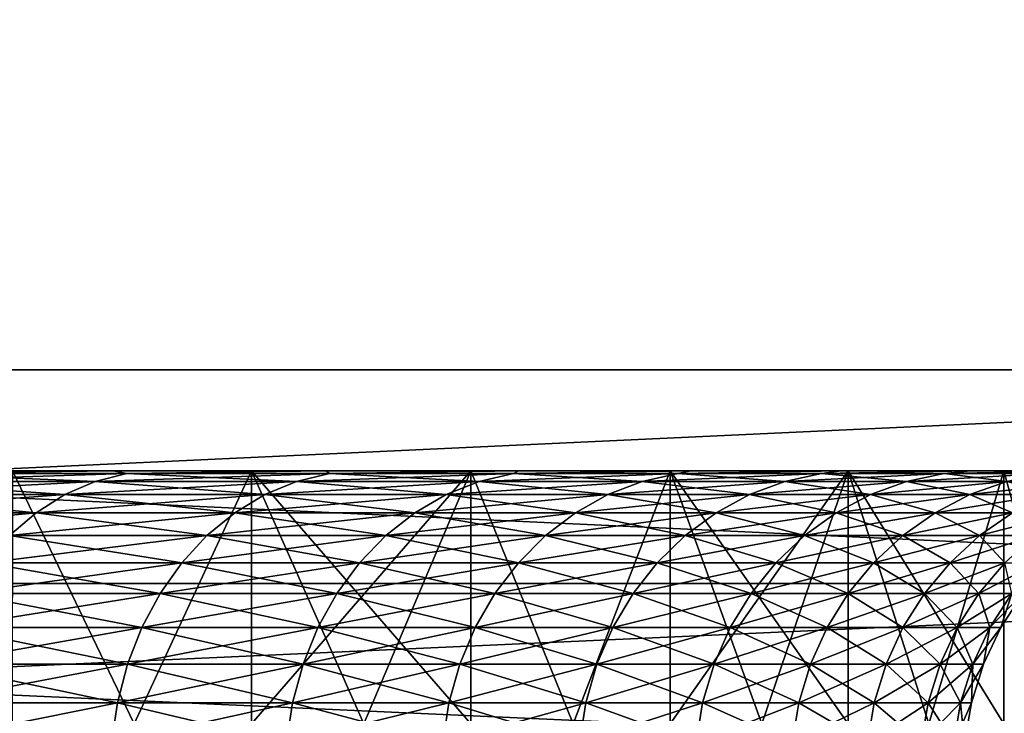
# Model space of a CAD drawing. Header units: metres. Extents: x -105 to 105, y -72 to 59.
# Tile 60 of 256: x -66.86 to -64.92, y 24.77 to 26.14. Entities that reach past the tile are written whole.
import ezdxf

# ---------------------------------------------------------------- set-up
doc = ezdxf.new("R2010")
doc.units = ezdxf.units.M
doc.layers.add('solid_509431_AD150_SW0001', color=7, linetype='CONTINUOUS')

msp = doc.modelspace()

# ---------------------------------------------------------------- linework, layer by layer
at = {"layer": 'solid_509431_AD150_SW0001'}
for points in [[(-62.678173, 34.450001, 10.206499), (-72.321823, 25.450001, 15.774263), (-62.678173, 25.450001, 10.206499)], [(-72.321823, 34.450001, 15.774263), (-72.321823, 25.450001, 15.774263), (-62.678173, 34.450001, 10.206499)], [(-72.321823, 34.450001, -15.774263), (-62.678173, 25.450001, -10.206499), (-72.321823, 25.450001, -15.774263)], [(-62.678173, 34.450001, -10.206499), (-62.678173, 25.450001, -10.206499), (-72.321823, 34.450001, -15.774263)], [(-62.678173, 25.450001, 10.206499), (-72.321823, 25.450001, 15.774263), (-71.767136, 25.027077, 15.454015)], [(-72.321823, 25.450001, -15.774263), (-62.678173, 25.450001, -10.206499), (-63.232861, 25.027077, -10.526748)], [(-72.321823, 25.450001, -15.774263), (-63.232861, 25.027077, -10.526748), (-71.767143, 25.027081, -15.454018)], [(-62.678173, 25.450001, 10.206499), (-71.767136, 25.027077, 15.454015), (-63.232857, 25.027081, 10.526745)], [(-67.089638, 25.244822, 6.937199), (-67.148636, 25.229061, 6.885464), (-66.715111, 25.229061, 6.357218)], [(-66.652863, 25.244822, -6.404984), (-66.715111, 25.229061, -6.357218), (-67.148636, 25.229061, -6.885464)], [(-67.089638, 25.244822, -6.937199), (-66.652863, 25.244822, -6.404984), (-67.148636, 25.229061, -6.885464)], [(-66.679489, 25.25, 6.567277), (-67.136833, 25.25, 7.108485), (-67.089638, 25.244822, 6.937199)], [(-66.406456, 25.25, 6.786272), (-67.136833, 25.25, 7.108485), (-66.679489, 25.25, 6.567277)], [(-66.406456, 25.25, 6.786272), (-66.878899, 25.25, 7.345081), (-67.136833, 25.25, 7.108485)], [(-67.136833, 25.25, -7.108485), (-66.878899, 25.25, -7.345081), (-66.406456, 25.25, -6.786272)], [(-66.679489, 25.25, -6.567277), (-67.136833, 25.25, -7.108485), (-66.406456, 25.25, -6.786272)], [(-67.089638, 25.244822, -6.937199), (-67.136833, 25.25, -7.108485), (-66.679489, 25.25, -6.567277)], [(-66.679489, 25.25, 6.567277), (-67.089638, 25.244822, 6.937199), (-66.652863, 25.244822, 6.404984)], [(-67.089638, 25.244822, -6.937199), (-66.679489, 25.25, -6.567277), (-66.652863, 25.244822, -6.404984)], [(-66.652863, 25.244822, 6.404984), (-67.089638, 25.244822, 6.937199), (-66.715111, 25.229061, 6.357218)], [(-66.637985, 24.75, -7.069601), (-66.878899, 25.25, -7.345081), (-66.878998, 24.75, -7.345187)], [(-66.878998, 24.75, 7.345187), (-66.878899, 25.25, 7.345081), (-66.637985, 24.75, 7.069601)], [(-66.637985, 24.75, -7.069601), (-66.406456, 25.25, -6.786272), (-66.878899, 25.25, -7.345081)], [(-66.637985, 24.75, 7.069601), (-66.878899, 25.25, 7.345081), (-66.406456, 25.25, 6.786272)], [(-66.652863, 25.244822, 6.404984), (-66.715111, 25.229061, 6.357218), (-66.31707, 25.229061, 5.801749)], [(-66.251831, 25.244822, -5.845341), (-66.31707, 25.229061, -5.801749), (-66.715111, 25.229061, -6.357218)], [(-66.652863, 25.244822, -6.404984), (-66.251831, 25.244822, -5.845341), (-66.715111, 25.229061, -6.357218)], [(-66.259315, 25.25, 5.996702), (-66.679489, 25.25, 6.567277), (-66.652863, 25.244822, 6.404984)], [(-65.972359, 25.25, 6.197107), (-66.679489, 25.25, 6.567277), (-66.259315, 25.25, 5.996702)], [(-65.972359, 25.25, 6.197107), (-66.406456, 25.25, 6.786272), (-66.679489, 25.25, 6.567277)], [(-66.679489, 25.25, -6.567277), (-66.406456, 25.25, -6.786272), (-65.972359, 25.25, -6.197107)], [(-66.259315, 25.25, -5.996702), (-66.679489, 25.25, -6.567277), (-65.972359, 25.25, -6.197107)], [(-66.652863, 25.244822, -6.404984), (-66.679489, 25.25, -6.567277), (-66.259315, 25.25, -5.996702)], [(-66.259315, 25.25, 5.996702), (-66.652863, 25.244822, 6.404984), (-66.251831, 25.244822, 5.845341)], [(-66.652863, 25.244822, -6.404984), (-66.259315, 25.25, -5.996702), (-66.251831, 25.244822, -5.845341)], [(-66.251831, 25.244822, 5.845341), (-66.652863, 25.244822, 6.404984), (-66.31707, 25.229061, 5.801749)], [(-66.406364, 24.75, -6.786153), (-66.406456, 25.25, -6.786272), (-66.637985, 24.75, -7.069601)], [(-66.637985, 24.75, 7.069601), (-66.406456, 25.25, 6.786272), (-66.406364, 24.75, 6.786153)], [(-65.972443, 24.75, -6.197236), (-65.972359, 25.25, -6.197107), (-66.406456, 25.25, -6.786272)], [(-66.184441, 24.75, -6.495257), (-66.406456, 25.25, -6.786272), (-66.406364, 24.75, -6.786153)], [(-65.972443, 24.75, -6.197236), (-66.406456, 25.25, -6.786272), (-66.184441, 24.75, -6.495257)], [(-66.406364, 24.75, 6.786153), (-66.406456, 25.25, 6.786272), (-65.972359, 25.25, 6.197107)], [(-66.406364, 24.75, 6.786153), (-65.972359, 25.25, 6.197107), (-66.184441, 24.75, 6.495257)], [(-66.251831, 25.244822, 5.845341), (-66.31707, 25.229061, 5.801749), (-65.956207, 25.229061, 5.221436)], [(-65.888252, 25.244822, -5.260668), (-65.956207, 25.229061, -5.221436), (-66.31707, 25.229061, -5.801749)], [(-66.251831, 25.244822, -5.845341), (-65.888252, 25.244822, -5.260668), (-66.31707, 25.229061, -5.801749)], [(-65.87822, 25.25, 5.399356), (-66.259315, 25.25, 5.996702), (-66.251831, 25.244822, 5.845341)], [(-65.578613, 25.25, 5.580316), (-66.259315, 25.25, 5.996702), (-65.87822, 25.25, 5.399356)], [(-65.578613, 25.25, 5.580316), (-65.972359, 25.25, 6.197107), (-66.259315, 25.25, 5.996702)], [(-66.259315, 25.25, -5.996702), (-65.972359, 25.25, -6.197107), (-65.578613, 25.25, -5.580316)], [(-65.87822, 25.25, -5.399356), (-66.259315, 25.25, -5.996702), (-65.578613, 25.25, -5.580316)], [(-66.251831, 25.244822, -5.845341), (-66.259315, 25.25, -5.996702), (-65.87822, 25.25, -5.399356)], [(-65.87822, 25.25, 5.399356), (-66.251831, 25.244822, 5.845341), (-65.888252, 25.244822, 5.260668)], [(-66.251831, 25.244822, -5.845341), (-65.87822, 25.25, -5.399356), (-65.888252, 25.244822, -5.260668)], [(-65.888252, 25.244822, 5.260668), (-66.251831, 25.244822, 5.845341), (-65.956207, 25.229061, 5.221436)], [(-66.184441, 24.75, 6.495257), (-65.972359, 25.25, 6.197107), (-65.972443, 24.75, 6.197236)], [(-65.770378, 24.75, -5.892082), (-65.972359, 25.25, -6.197107), (-65.972443, 24.75, -6.197236)], [(-65.972443, 24.75, 6.197236), (-65.972359, 25.25, 6.197107), (-65.770378, 24.75, 5.892082)], [(-65.770378, 24.75, -5.892082), (-65.578613, 25.25, -5.580316), (-65.972359, 25.25, -6.197107)], [(-65.770378, 24.75, 5.892082), (-65.972359, 25.25, 6.197107), (-65.578613, 25.25, 5.580316)], [(-65.888252, 25.244822, 5.260668), (-65.956207, 25.229061, 5.221436), (-65.634071, 25.229061, 4.618764)], [(-65.563698, 25.244822, -4.653468), (-65.634071, 25.229061, -4.618764), (-65.956207, 25.229061, -5.221436)], [(-65.888252, 25.244822, -5.260668), (-65.563698, 25.244822, -4.653468), (-65.956207, 25.229061, -5.221436)], [(-65.537811, 25.25, 4.777753), (-65.888252, 25.244822, 5.260668), (-65.563698, 25.244822, 4.653468)], [(-65.537811, 25.25, 4.777753), (-65.87822, 25.25, 5.399356), (-65.888252, 25.244822, 5.260668)], [(-65.888252, 25.244822, -5.260668), (-65.87822, 25.25, -5.399356), (-65.537811, 25.25, -4.777753)], [(-65.888252, 25.244822, -5.260668), (-65.537811, 25.25, -4.777753), (-65.563698, 25.244822, -4.653468)], [(-65.563698, 25.244822, 4.653468), (-65.888252, 25.244822, 5.260668), (-65.634071, 25.229061, 4.618764)], [(-65.226913, 25.25, 4.938547), (-65.87822, 25.25, 5.399356), (-65.537811, 25.25, 4.777753)], [(-65.226913, 25.25, 4.938547), (-65.578613, 25.25, 5.580316), (-65.87822, 25.25, 5.399356)], [(-65.87822, 25.25, -5.399356), (-65.578613, 25.25, -5.580316), (-65.226913, 25.25, -4.938547)], [(-65.537811, 25.25, -4.777753), (-65.87822, 25.25, -5.399356), (-65.226913, 25.25, -4.938547)], [(-65.578568, 24.75, -5.580241), (-65.578613, 25.25, -5.580316), (-65.770378, 24.75, -5.892082)], [(-65.770378, 24.75, 5.892082), (-65.578613, 25.25, 5.580316), (-65.578568, 24.75, 5.580241)], [(-65.563698, 25.244822, 4.653468), (-65.634071, 25.229061, 4.618764), (-65.352043, 25.229061, 3.996314)], [(-65.279556, 25.244822, -4.026341), (-65.352043, 25.229061, -3.996314), (-65.634071, 25.229061, -4.618764)], [(-65.563698, 25.244822, -4.653468), (-65.279556, 25.244822, -4.026341), (-65.634071, 25.229061, -4.618764)], [(-65.226944, 24.75, -4.938612), (-65.226913, 25.25, -4.938547), (-65.578613, 25.25, -5.580316)], [(-65.397316, 24.75, -5.262222), (-65.578613, 25.25, -5.580316), (-65.578568, 24.75, -5.580241)], [(-65.226944, 24.75, -4.938612), (-65.578613, 25.25, -5.580316), (-65.397316, 24.75, -5.262222)], [(-65.578568, 24.75, 5.580241), (-65.578613, 25.25, 5.580316), (-65.226913, 25.25, 4.938547)], [(-65.578568, 24.75, 5.580241), (-65.226913, 25.25, 4.938547), (-65.397316, 24.75, 5.262222)], [(-65.239754, 25.25, 4.134916), (-65.563698, 25.244822, 4.653468), (-65.279556, 25.244822, 4.026341)], [(-65.239754, 25.25, 4.134916), (-65.537811, 25.25, 4.777753), (-65.563698, 25.244822, 4.653468)], [(-65.563698, 25.244822, -4.653468), (-65.537811, 25.25, -4.777753), (-65.239754, 25.25, -4.134916)], [(-65.563698, 25.244822, -4.653468), (-65.239754, 25.25, -4.134916), (-65.279556, 25.244822, -4.026341)], [(-65.279556, 25.244822, 4.026341), (-65.563698, 25.244822, 4.653468), (-65.352043, 25.229061, 3.996314)], [(-64.918892, 25.25, 4.274777), (-65.537811, 25.25, 4.777753), (-65.239754, 25.25, 4.134916)], [(-64.918892, 25.25, 4.274777), (-65.226913, 25.25, 4.938547), (-65.537811, 25.25, 4.777753)], [(-65.537811, 25.25, -4.777753), (-65.226913, 25.25, -4.938547), (-64.918892, 25.25, -4.274777)], [(-65.239754, 25.25, -4.134916), (-65.537811, 25.25, -4.777753), (-64.918892, 25.25, -4.274777)], [(-65.397316, 24.75, 5.262222), (-65.226913, 25.25, 4.938547), (-65.226944, 24.75, 4.938612)], [(-65.279556, 25.244822, 4.026341), (-65.352043, 25.229061, 3.996314), (-65.111328, 25.229061, 3.356751)], [(-65.037033, 25.244822, -3.381973), (-65.111328, 25.229061, -3.356751), (-65.352043, 25.229061, -3.996314)], [(-65.279556, 25.244822, -4.026341), (-65.037033, 25.244822, -3.381973), (-65.352043, 25.229061, -3.996314)], [(-64.985359, 25.25, 3.473759), (-65.279556, 25.244822, 4.026341), (-65.037033, 25.244822, 3.381973)], [(-64.985359, 25.25, 3.473759), (-65.239754, 25.25, 4.134916), (-65.279556, 25.244822, 4.026341)], [(-65.279556, 25.244822, -4.026341), (-65.239754, 25.25, -4.134916), (-64.985359, 25.25, -3.473759)], [(-65.279556, 25.244822, -4.026341), (-64.985359, 25.25, -3.473759), (-65.037033, 25.244822, -3.381973)], [(-65.037033, 25.244822, 3.381973), (-65.279556, 25.244822, 4.026341), (-65.111328, 25.229061, 3.356751)], [(-64.655869, 25.25, 3.59186), (-65.239754, 25.25, 4.134916), (-64.985359, 25.25, 3.473759)], [(-64.655869, 25.25, 3.59186), (-64.918892, 25.25, 4.274777), (-65.239754, 25.25, 4.134916)], [(-65.239754, 25.25, -4.134916), (-64.918892, 25.25, -4.274777), (-64.655869, 25.25, -3.59186)], [(-64.985359, 25.25, -3.473759), (-65.239754, 25.25, -4.134916), (-64.655869, 25.25, -3.59186)], [(-65.067413, 24.75, -4.609367), (-65.226913, 25.25, -4.938547), (-65.226944, 24.75, -4.938612)], [(-65.226944, 24.75, 4.938612), (-65.226913, 25.25, 4.938547), (-65.067413, 24.75, 4.609367)], [(-64.918907, 24.75, -4.274813), (-64.918892, 25.25, -4.274777), (-65.226913, 25.25, -4.938547)], [(-64.918907, 24.75, -4.274813), (-65.226913, 25.25, -4.938547), (-65.067413, 24.75, -4.609367)], [(-65.067413, 24.75, 4.609367), (-65.226913, 25.25, 4.938547), (-64.918892, 25.25, 4.274777)], [(-65.037033, 25.244822, 3.381973), (-65.111328, 25.229061, 3.356751), (-64.912956, 25.229061, 2.702814)], [(-64.837166, 25.244822, -2.723122), (-64.912956, 25.229061, -2.702814), (-65.111328, 25.229061, -3.356751)], [(-65.037033, 25.244822, -3.381973), (-64.837166, 25.244822, -2.723122), (-65.111328, 25.229061, -3.356751)], [(-65.067413, 24.75, 4.609367), (-64.918892, 25.25, 4.274777), (-64.918907, 24.75, 4.274813)], [(-64.775688, 25.25, 2.797031), (-65.037033, 25.244822, 3.381973), (-64.837166, 25.244822, 2.723122)], [(-64.775688, 25.25, 2.797031), (-64.985359, 25.25, 3.473759), (-65.037033, 25.244822, 3.381973)], [(-65.037033, 25.244822, -3.381973), (-64.985359, 25.25, -3.473759), (-64.775688, 25.25, -2.797031)], [(-65.037033, 25.244822, -3.381973), (-64.775688, 25.25, -2.797031), (-64.837166, 25.244822, -2.723122)], [(-64.837166, 25.244822, 2.723122), (-65.037033, 25.244822, 3.381973), (-64.912956, 25.229061, 2.702814)], [(-64.439064, 25.25, 2.892953), (-64.985359, 25.25, 3.473759), (-64.775688, 25.25, 2.797031)], [(-64.439064, 25.25, 2.892953), (-64.655869, 25.25, 3.59186), (-64.985359, 25.25, 3.473759)], [(-64.985359, 25.25, -3.473759), (-64.655869, 25.25, -3.59186), (-64.439064, 25.25, -2.892953)], [(-64.775688, 25.25, -2.797031), (-64.985359, 25.25, -3.473759), (-64.439064, 25.25, -2.892953)], [(-64.781624, 24.75, -3.935392), (-64.918892, 25.25, -4.274777), (-64.918907, 24.75, -4.274813)], [(-64.918907, 24.75, 4.274813), (-64.918892, 25.25, 4.274777), (-64.781624, 24.75, 3.935392)], [(-64.781624, 24.75, -3.935392), (-64.655869, 25.25, -3.59186), (-64.918892, 25.25, -4.274777)], [(-64.781624, 24.75, 3.935392), (-64.918892, 25.25, 4.274777), (-64.655869, 25.25, 3.59186)], [(-67.148636, 25.229061, 6.885464), (-67.205521, 25.202997, 6.835572), (-66.775146, 25.202997, 6.311154)], [(-66.715111, 25.229061, -6.357218), (-66.775146, 25.202997, -6.311154), (-67.205521, 25.202997, -6.835572)], [(-67.148636, 25.229061, -6.885464), (-66.715111, 25.229061, -6.357218), (-67.205521, 25.202997, -6.835572)], [(-66.715111, 25.229061, 6.357218), (-67.148636, 25.229061, 6.885464), (-66.775146, 25.202997, 6.311154)], [(-66.715111, 25.229061, 6.357218), (-66.775146, 25.202997, 6.311154), (-66.379982, 25.202997, 5.75971)], [(-66.31707, 25.229061, -5.801749), (-66.379982, 25.202997, -5.75971), (-66.775146, 25.202997, -6.311154)], [(-66.715111, 25.229061, -6.357218), (-66.31707, 25.229061, -5.801749), (-66.775146, 25.202997, -6.311154)], [(-66.31707, 25.229061, 5.801749), (-66.715111, 25.229061, 6.357218), (-66.379982, 25.202997, 5.75971)], [(-66.31707, 25.229061, 5.801749), (-66.379982, 25.202997, 5.75971), (-66.021736, 25.202997, 5.183602)], [(-65.956207, 25.229061, -5.221436), (-66.021736, 25.202997, -5.183602), (-66.379982, 25.202997, -5.75971)], [(-66.31707, 25.229061, -5.801749), (-65.956207, 25.229061, -5.221436), (-66.379982, 25.202997, -5.75971)], [(-65.956207, 25.229061, 5.221436), (-66.31707, 25.229061, 5.801749), (-66.021736, 25.202997, 5.183602)], [(-65.956207, 25.229061, 5.221436), (-66.021736, 25.202997, 5.183602), (-65.701935, 25.202997, 4.585297)], [(-65.634071, 25.229061, -4.618764), (-65.701935, 25.202997, -4.585297), (-66.021736, 25.202997, -5.183602)], [(-65.956207, 25.229061, -5.221436), (-65.634071, 25.229061, -4.618764), (-66.021736, 25.202997, -5.183602)], [(-65.634071, 25.229061, 4.618764), (-65.956207, 25.229061, 5.221436), (-65.701935, 25.202997, 4.585297)], [(-65.634071, 25.229061, 4.618764), (-65.701935, 25.202997, 4.585297), (-65.421951, 25.202997, 3.967357)], [(-65.352043, 25.229061, -3.996314), (-65.421951, 25.202997, -3.967357), (-65.701935, 25.202997, -4.585297)], [(-65.634071, 25.229061, -4.618764), (-65.352043, 25.229061, -3.996314), (-65.701935, 25.202997, -4.585297)], [(-65.352043, 25.229061, 3.996314), (-65.634071, 25.229061, 4.618764), (-65.421951, 25.202997, 3.967357)], [(-65.352043, 25.229061, 3.996314), (-65.421951, 25.202997, 3.967357), (-65.182983, 25.202997, 3.332428)], [(-65.111328, 25.229061, -3.356751), (-65.182983, 25.202997, -3.332428), (-65.421951, 25.202997, -3.967357)], [(-65.352043, 25.229061, -3.996314), (-65.111328, 25.229061, -3.356751), (-65.421951, 25.202997, -3.967357)], [(-65.111328, 25.229061, 3.356751), (-65.352043, 25.229061, 3.996314), (-65.182983, 25.202997, 3.332428)], [(-65.111328, 25.229061, 3.356751), (-65.182983, 25.202997, 3.332428), (-64.986053, 25.202997, 2.68323)], [(-64.912956, 25.229061, -2.702814), (-64.986053, 25.202997, -2.68323), (-65.182983, 25.202997, -3.332428)], [(-65.111328, 25.229061, -3.356751), (-64.912956, 25.229061, -2.702814), (-65.182983, 25.202997, -3.332428)], [(-64.912956, 25.229061, 2.702814), (-65.111328, 25.229061, 3.356751), (-64.986053, 25.202997, 2.68323)], [(-64.912956, 25.229061, 2.702814), (-64.986053, 25.202997, 2.68323), (-64.832001, 25.202997, 2.022541)], [(-64.757782, 25.229061, -2.037303), (-64.832001, 25.202997, -2.022541), (-64.986053, 25.202997, -2.68323)], [(-64.912956, 25.229061, -2.702814), (-64.757782, 25.229061, -2.037303), (-64.986053, 25.202997, -2.68323)], [(-67.205521, 25.202997, 6.835572), (-67.2593, 25.167095, 6.788412), (-66.831894, 25.167095, 6.267611)], [(-66.775146, 25.202997, -6.311154), (-66.831894, 25.167095, -6.267611), (-67.2593, 25.167095, -6.788412)], [(-67.205521, 25.202997, -6.835572), (-66.775146, 25.202997, -6.311154), (-67.2593, 25.167095, -6.788412)], [(-66.775146, 25.202997, 6.311154), (-67.205521, 25.202997, 6.835572), (-66.831894, 25.167095, 6.267611)], [(-66.775146, 25.202997, 6.311154), (-66.831894, 25.167095, 6.267611), (-66.439461, 25.167095, 5.719972)], [(-66.379982, 25.202997, -5.75971), (-66.439461, 25.167095, -5.719972), (-66.831894, 25.167095, -6.267611)], [(-66.775146, 25.202997, -6.311154), (-66.379982, 25.202997, -5.75971), (-66.831894, 25.167095, -6.267611)], [(-66.379982, 25.202997, 5.75971), (-66.775146, 25.202997, 6.311154), (-66.439461, 25.167095, 5.719972)], [(-66.379982, 25.202997, 5.75971), (-66.439461, 25.167095, 5.719972), (-66.083679, 25.167095, 5.147839)], [(-66.021736, 25.202997, -5.183602), (-66.083679, 25.167095, -5.147839), (-66.439461, 25.167095, -5.719972)], [(-66.379982, 25.202997, -5.75971), (-66.021736, 25.202997, -5.183602), (-66.439461, 25.167095, -5.719972)], [(-66.021736, 25.202997, 5.183602), (-66.379982, 25.202997, 5.75971), (-66.083679, 25.167095, 5.147839)], [(-66.021736, 25.202997, 5.183602), (-66.083679, 25.167095, 5.147839), (-65.76609, 25.167095, 4.553661)], [(-65.701935, 25.202997, -4.585297), (-65.76609, 25.167095, -4.553661), (-66.083679, 25.167095, -5.147839)], [(-66.021736, 25.202997, -5.183602), (-65.701935, 25.202997, -4.585297), (-66.083679, 25.167095, -5.147839)], [(-65.701935, 25.202997, 4.585297), (-66.021736, 25.202997, 5.183602), (-65.76609, 25.167095, 4.553661)], [(-65.701935, 25.202997, 4.585297), (-65.76609, 25.167095, 4.553661), (-65.488037, 25.167095, 3.939985)], [(-65.421951, 25.202997, -3.967357), (-65.488037, 25.167095, -3.939985), (-65.76609, 25.167095, -4.553661)], [(-65.701935, 25.202997, -4.585297), (-65.421951, 25.202997, -3.967357), (-65.76609, 25.167095, -4.553661)], [(-65.421951, 25.202997, 3.967357), (-65.701935, 25.202997, 4.585297), (-65.488037, 25.167095, 3.939985)], [(-65.421951, 25.202997, 3.967357), (-65.488037, 25.167095, 3.939985), (-65.25071, 25.167095, 3.309437)], [(-65.182983, 25.202997, -3.332428), (-65.25071, 25.167095, -3.309437), (-65.488037, 25.167095, -3.939985)], [(-65.421951, 25.202997, -3.967357), (-65.182983, 25.202997, -3.332428), (-65.488037, 25.167095, -3.939985)], [(-65.182983, 25.202997, 3.332428), (-65.421951, 25.202997, 3.967357), (-65.25071, 25.167095, 3.309437)], [(-65.182983, 25.202997, 3.332428), (-65.25071, 25.167095, 3.309437), (-65.055138, 25.167095, 2.664717)], [(-64.986053, 25.202997, -2.68323), (-65.055138, 25.167095, -2.664717), (-65.25071, 25.167095, -3.309437)], [(-65.182983, 25.202997, -3.332428), (-64.986053, 25.202997, -2.68323), (-65.25071, 25.167095, -3.309437)], [(-64.986053, 25.202997, 2.68323), (-65.182983, 25.202997, 3.332428), (-65.055138, 25.167095, 2.664717)], [(-64.986053, 25.202997, 2.68323), (-65.055138, 25.167095, 2.664717), (-64.902153, 25.167095, 2.008587)], [(-64.832001, 25.202997, -2.022541), (-64.902153, 25.167095, -2.008587), (-65.055138, 25.167095, -2.664717)], [(-64.986053, 25.202997, -2.68323), (-64.832001, 25.202997, -2.022541), (-65.055138, 25.167095, -2.664717)], [(-64.832001, 25.202997, 2.022541), (-64.986053, 25.202997, 2.68323), (-64.902153, 25.167095, 2.008587)], [(-66.831894, 25.167095, -6.267611), (-66.884338, 25.121994, -6.227365), (-67.309006, 25.121994, -6.744821)], [(-67.2593, 25.167095, -6.788412), (-66.831894, 25.167095, -6.267611), (-67.309006, 25.121994, -6.744821)], [(-66.831894, 25.167095, 6.267611), (-67.2593, 25.167095, 6.788412), (-66.884338, 25.121994, 6.227365)], [(-66.831894, 25.167095, 6.267611), (-66.884338, 25.121994, 6.227365), (-66.494431, 25.121994, 5.683242)], [(-66.439461, 25.167095, -5.719972), (-66.494431, 25.121994, -5.683242), (-66.884338, 25.121994, -6.227365)], [(-66.831894, 25.167095, -6.267611), (-66.439461, 25.167095, -5.719972), (-66.884338, 25.121994, -6.227365)], [(-66.439461, 25.167095, 5.719972), (-66.831894, 25.167095, 6.267611), (-66.494431, 25.121994, 5.683242)], [(-66.439461, 25.167095, 5.719972), (-66.494431, 25.121994, 5.683242), (-66.140938, 25.121994, 5.114782)], [(-66.083679, 25.167095, -5.147839), (-66.140938, 25.121994, -5.114782), (-66.494431, 25.121994, -5.683242)], [(-66.439461, 25.167095, -5.719972), (-66.083679, 25.167095, -5.147839), (-66.494431, 25.121994, -5.683242)], [(-66.083679, 25.167095, 5.147839), (-66.439461, 25.167095, 5.719972), (-66.140938, 25.121994, 5.114782)], [(-66.083679, 25.167095, 5.147839), (-66.140938, 25.121994, 5.114782), (-65.825386, 25.121994, 4.524421)], [(-65.76609, 25.167095, -4.553661), (-65.825386, 25.121994, -4.524421), (-66.140938, 25.121994, -5.114782)], [(-66.083679, 25.167095, -5.147839), (-65.76609, 25.167095, -4.553661), (-66.140938, 25.121994, -5.114782)], [(-65.76609, 25.167095, 4.553661), (-66.083679, 25.167095, 5.147839), (-65.825386, 25.121994, 4.524421)], [(-65.76609, 25.167095, 4.553661), (-65.825386, 25.121994, 4.524421), (-65.549118, 25.121994, 3.914685)], [(-65.488037, 25.167095, -3.939985), (-65.549118, 25.121994, -3.914685), (-65.825386, 25.121994, -4.524421)], [(-65.76609, 25.167095, -4.553661), (-65.488037, 25.167095, -3.939985), (-65.825386, 25.121994, -4.524421)], [(-65.488037, 25.167095, 3.939985), (-65.76609, 25.167095, 4.553661), (-65.549118, 25.121994, 3.914685)], [(-65.488037, 25.167095, 3.939985), (-65.549118, 25.121994, 3.914685), (-65.313316, 25.121994, 3.288186)], [(-65.25071, 25.167095, -3.309437), (-65.313316, 25.121994, -3.288186), (-65.549118, 25.121994, -3.914685)], [(-65.488037, 25.167095, -3.939985), (-65.25071, 25.167095, -3.309437), (-65.549118, 25.121994, -3.914685)], [(-65.25071, 25.167095, 3.309437), (-65.488037, 25.167095, 3.939985), (-65.313316, 25.121994, 3.288186)], [(-65.25071, 25.167095, 3.309437), (-65.313316, 25.121994, 3.288186), (-65.118996, 25.121994, 2.647606)], [(-65.055138, 25.167095, -2.664717), (-65.118996, 25.121994, -2.647606), (-65.313316, 25.121994, -3.288186)], [(-65.25071, 25.167095, -3.309437), (-65.055138, 25.167095, -2.664717), (-65.313316, 25.121994, -3.288186)], [(-65.055138, 25.167095, 2.664717), (-65.25071, 25.167095, 3.309437), (-65.118996, 25.121994, 2.647606)], [(-65.055138, 25.167095, 2.664717), (-65.118996, 25.121994, 2.647606), (-64.966995, 25.121994, 1.995689)], [(-64.902153, 25.167095, -2.008587), (-64.966995, 25.121994, -1.995689), (-65.118996, 25.121994, -2.647606)], [(-65.055138, 25.167095, -2.664717), (-64.902153, 25.167095, -2.008587), (-65.118996, 25.121994, -2.647606)], [(-64.902153, 25.167095, 2.008587), (-65.055138, 25.167095, 2.664717), (-64.966995, 25.121994, 1.995689)], [(-64.902153, 25.167095, 2.008587), (-64.966995, 25.121994, 1.995689), (-64.857948, 25.121994, 1.335226)], [(-64.792404, 25.167095, -1.343856), (-64.857948, 25.121994, -1.335226), (-64.966995, 25.121994, -1.995689)], [(-64.902153, 25.167095, -2.008587), (-64.792404, 25.167095, -1.343856), (-64.966995, 25.121994, -1.995689)], [(-66.884338, 25.121994, 6.227365), (-66.931564, 25.068493, 6.19113), (-66.543915, 25.068493, 5.650173)], [(-66.494431, 25.121994, -5.683242), (-66.543915, 25.068493, -5.650173), (-66.931564, 25.068493, -6.19113)], [(-66.884338, 25.121994, -6.227365), (-66.494431, 25.121994, -5.683242), (-66.931564, 25.068493, -6.19113)], [(-66.494431, 25.121994, 5.683242), (-66.884338, 25.121994, 6.227365), (-66.543915, 25.068493, 5.650173)], [(-66.494431, 25.121994, 5.683242), (-66.543915, 25.068493, 5.650173), (-66.192482, 25.068493, 5.085021)], [(-66.140938, 25.121994, -5.114782), (-66.192482, 25.068493, -5.085021), (-66.543915, 25.068493, -5.650173)], [(-66.494431, 25.121994, -5.683242), (-66.140938, 25.121994, -5.114782), (-66.543915, 25.068493, -5.650173)], [(-66.140938, 25.121994, 5.114782), (-66.494431, 25.121994, 5.683242), (-66.192482, 25.068493, 5.085021)], [(-66.140938, 25.121994, 5.114782), (-66.192482, 25.068493, 5.085021), (-65.878769, 25.068493, 4.498095)], [(-65.825386, 25.121994, -4.524421), (-65.878769, 25.068493, -4.498095), (-66.192482, 25.068493, -5.085021)], [(-66.140938, 25.121994, -5.114782), (-65.825386, 25.121994, -4.524421), (-66.192482, 25.068493, -5.085021)], [(-65.825386, 25.121994, 4.524421), (-66.140938, 25.121994, 5.114782), (-65.878769, 25.068493, 4.498095)], [(-65.825386, 25.121994, 4.524421), (-65.878769, 25.068493, 4.498095), (-65.604103, 25.068493, 3.891907)], [(-65.549118, 25.121994, -3.914685), (-65.604103, 25.068493, -3.891907), (-65.878769, 25.068493, -4.498095)], [(-65.825386, 25.121994, -4.524421), (-65.549118, 25.121994, -3.914685), (-65.878769, 25.068493, -4.498095)], [(-65.549118, 25.121994, 3.914685), (-65.825386, 25.121994, 4.524421), (-65.604103, 25.068493, 3.891907)], [(-65.549118, 25.121994, 3.914685), (-65.604103, 25.068493, 3.891907), (-65.369682, 25.068493, 3.269053)], [(-65.313316, 25.121994, -3.288186), (-65.369682, 25.068493, -3.269053), (-65.604103, 25.068493, -3.891907)], [(-65.549118, 25.121994, -3.914685), (-65.313316, 25.121994, -3.288186), (-65.604103, 25.068493, -3.891907)], [(-65.313316, 25.121994, 3.288186), (-65.549118, 25.121994, 3.914685), (-65.369682, 25.068493, 3.269053)], [(-65.313316, 25.121994, 3.288186), (-65.369682, 25.068493, 3.269053), (-65.176491, 25.068493, 2.632201)], [(-65.118996, 25.121994, -2.647606), (-65.176491, 25.068493, -2.632201), (-65.369682, 25.068493, -3.269053)], [(-65.313316, 25.121994, -3.288186), (-65.118996, 25.121994, -2.647606), (-65.369682, 25.068493, -3.269053)], [(-65.118996, 25.121994, 2.647606), (-65.313316, 25.121994, 3.288186), (-65.176491, 25.068493, 2.632201)], [(-65.118996, 25.121994, 2.647606), (-65.176491, 25.068493, 2.632201), (-65.025368, 25.068493, 1.984077)], [(-64.966995, 25.121994, -1.995689), (-65.025368, 25.068493, -1.984077), (-65.176491, 25.068493, -2.632201)], [(-65.118996, 25.121994, -2.647606), (-64.966995, 25.121994, -1.995689), (-65.176491, 25.068493, -2.632201)], [(-64.966995, 25.121994, 1.995689), (-65.118996, 25.121994, 2.647606), (-65.025368, 25.068493, 1.984077)], [(-64.966995, 25.121994, 1.995689), (-65.025368, 25.068493, 1.984077), (-64.916962, 25.068493, 1.327457)], [(-64.857948, 25.121994, -1.335226), (-64.916962, 25.068493, -1.327457), (-65.025368, 25.068493, -1.984077)], [(-64.966995, 25.121994, -1.995689), (-64.857948, 25.121994, -1.335226), (-65.025368, 25.068493, -1.984077)], [(-64.857948, 25.121994, 1.335226), (-64.966995, 25.121994, 1.995689), (-64.916962, 25.068493, 1.327457)], [(-66.931564, 25.068493, 6.19113), (-66.972717, 25.007549, 6.159552), (-66.587051, 25.007549, 5.621355)], [(-66.543915, 25.068493, -5.650173), (-66.587051, 25.007549, -5.621355), (-66.972717, 25.007549, -6.159552)], [(-66.931564, 25.068493, -6.19113), (-66.543915, 25.068493, -5.650173), (-66.972717, 25.007549, -6.159552)], [(-66.543915, 25.068493, 5.650173), (-66.931564, 25.068493, 6.19113), (-66.587051, 25.007549, 5.621355)], [(-66.543915, 25.068493, 5.650173), (-66.587051, 25.007549, 5.621355), (-66.237404, 25.007549, 5.059085)], [(-66.192482, 25.068493, -5.085021), (-66.237404, 25.007549, -5.059085), (-66.587051, 25.007549, -5.621355)], [(-66.543915, 25.068493, -5.650173), (-66.192482, 25.068493, -5.085021), (-66.587051, 25.007549, -5.621355)], [(-66.192482, 25.068493, 5.085021), (-66.543915, 25.068493, 5.650173), (-66.237404, 25.007549, 5.059085)], [(-66.192482, 25.068493, 5.085021), (-66.237404, 25.007549, 5.059085), (-65.925285, 25.007549, 4.475152)], [(-65.878769, 25.068493, -4.498095), (-65.925285, 25.007549, -4.475152), (-66.237404, 25.007549, -5.059085)], [(-66.192482, 25.068493, -5.085021), (-65.878769, 25.068493, -4.498095), (-66.237404, 25.007549, -5.059085)], [(-65.878769, 25.068493, 4.498095), (-66.192482, 25.068493, 5.085021), (-65.925285, 25.007549, 4.475152)], [(-65.878769, 25.068493, 4.498095), (-65.925285, 25.007549, 4.475152), (-65.652031, 25.007549, 3.872056)], [(-65.604103, 25.068493, -3.891907), (-65.652031, 25.007549, -3.872056), (-65.925285, 25.007549, -4.475152)], [(-65.878769, 25.068493, -4.498095), (-65.604103, 25.068493, -3.891907), (-65.925285, 25.007549, -4.475152)], [(-65.604103, 25.068493, 3.891907), (-65.878769, 25.068493, 4.498095), (-65.652031, 25.007549, 3.872056)], [(-65.604103, 25.068493, 3.891907), (-65.652031, 25.007549, 3.872056), (-65.4188, 25.007549, 3.252379)], [(-65.369682, 25.068493, -3.269053), (-65.4188, 25.007549, -3.252379), (-65.652031, 25.007549, -3.872056)], [(-65.604103, 25.068493, -3.891907), (-65.369682, 25.068493, -3.269053), (-65.652031, 25.007549, -3.872056)], [(-65.369682, 25.068493, 3.269053), (-65.604103, 25.068493, 3.891907), (-65.4188, 25.007549, 3.252379)], [(-65.369682, 25.068493, 3.269053), (-65.4188, 25.007549, 3.252379), (-65.226601, 25.007549, 2.618775)], [(-65.176491, 25.068493, -2.632201), (-65.226601, 25.007549, -2.618775), (-65.4188, 25.007549, -3.252379)], [(-65.369682, 25.068493, -3.269053), (-65.176491, 25.068493, -2.632201), (-65.4188, 25.007549, -3.252379)], [(-65.176491, 25.068493, 2.632201), (-65.369682, 25.068493, 3.269053), (-65.226601, 25.007549, 2.618775)], [(-65.176491, 25.068493, 2.632201), (-65.226601, 25.007549, 2.618775), (-65.076248, 25.007549, 1.973957)], [(-65.025368, 25.068493, -1.984077), (-65.076248, 25.007549, -1.973957), (-65.226601, 25.007549, -2.618775)], [(-65.176491, 25.068493, -2.632201), (-65.025368, 25.068493, -1.984077), (-65.226601, 25.007549, -2.618775)], [(-65.025368, 25.068493, 1.984077), (-65.176491, 25.068493, 2.632201), (-65.076248, 25.007549, 1.973957)], [(-65.025368, 25.068493, 1.984077), (-65.076248, 25.007549, 1.973957), (-64.968391, 25.007549, 1.320686)], [(-64.916962, 25.068493, -1.327457), (-64.968391, 25.007549, -1.320686), (-65.076248, 25.007549, -1.973957)], [(-65.025368, 25.068493, -1.984077), (-64.916962, 25.068493, -1.327457), (-65.076248, 25.007549, -1.973957)], [(-64.916962, 25.068493, 1.327457), (-65.025368, 25.068493, 1.984077), (-64.968391, 25.007549, 1.320686)], [(-64.916962, 25.068493, 1.327457), (-64.968391, 25.007549, 1.320686), (-64.903496, 25.007549, 0.66176)], [(-64.85173, 25.068493, -0.665153), (-64.903496, 25.007549, -0.66176), (-64.968391, 25.007549, -1.320686)], [(-64.916962, 25.068493, -1.327457), (-64.85173, 25.068493, -0.665153), (-64.968391, 25.007549, -1.320686)], [(-71.767143, 25.027081, -15.454018), (-63.232861, 25.027077, -10.526748), (-63.763584, 24.666304, -10.83316)], [(-71.767143, 25.027081, -15.454018), (-63.763584, 24.666304, -10.83316), (-71.23642, 24.666306, -15.147604)], [(-63.232857, 25.027081, 10.526745), (-71.767136, 25.027077, 15.454015), (-71.236412, 24.666304, 15.147601)], [(-63.232857, 25.027081, 10.526745), (-71.236412, 24.666304, 15.147601), (-63.76358, 24.666306, 10.833158)], [(-66.972717, 25.007549, 6.159552), (-67.007065, 24.940241, 6.133193), (-66.623047, 24.940241, 5.597299)], [(-66.587051, 25.007549, -5.621355), (-66.623047, 24.940241, -5.597299), (-67.007065, 24.940241, -6.133193)], [(-66.972717, 25.007549, -6.159552), (-66.587051, 25.007549, -5.621355), (-67.007065, 24.940241, -6.133193)], [(-66.587051, 25.007549, 5.621355), (-66.972717, 25.007549, 6.159552), (-66.623047, 24.940241, 5.597299)], [(-66.587051, 25.007549, 5.621355), (-66.623047, 24.940241, 5.597299), (-66.274902, 24.940241, 5.037436)], [(-66.237404, 25.007549, -5.059085), (-66.274902, 24.940241, -5.037436), (-66.623047, 24.940241, -5.597299)], [(-66.587051, 25.007549, -5.621355), (-66.237404, 25.007549, -5.059085), (-66.623047, 24.940241, -5.597299)], [(-66.237404, 25.007549, 5.059085), (-66.587051, 25.007549, 5.621355), (-66.274902, 24.940241, 5.037436)], [(-66.237404, 25.007549, 5.059085), (-66.274902, 24.940241, 5.037436), (-65.964119, 24.940241, 4.456002)], [(-65.925285, 25.007549, -4.475152), (-65.964119, 24.940241, -4.456002), (-66.274902, 24.940241, -5.037436)], [(-66.237404, 25.007549, -5.059085), (-65.925285, 25.007549, -4.475152), (-66.274902, 24.940241, -5.037436)], [(-65.925285, 25.007549, 4.475152), (-66.237404, 25.007549, 5.059085), (-65.964119, 24.940241, 4.456002)], [(-65.925285, 25.007549, 4.475152), (-65.964119, 24.940241, 4.456002), (-65.692032, 24.940241, 3.855486)], [(-65.652031, 25.007549, -3.872056), (-65.692032, 24.940241, -3.855486), (-65.964119, 24.940241, -4.456002)], [(-65.925285, 25.007549, -4.475152), (-65.652031, 25.007549, -3.872056), (-65.964119, 24.940241, -4.456002)], [(-65.652031, 25.007549, 3.872056), (-65.925285, 25.007549, 4.475152), (-65.692032, 24.940241, 3.855486)], [(-65.652031, 25.007549, 3.872056), (-65.692032, 24.940241, 3.855486), (-65.459801, 24.940241, 3.238461)], [(-65.4188, 25.007549, -3.252379), (-65.459801, 24.940241, -3.238461), (-65.692032, 24.940241, -3.855486)], [(-65.652031, 25.007549, -3.872056), (-65.4188, 25.007549, -3.252379), (-65.692032, 24.940241, -3.855486)], [(-65.4188, 25.007549, 3.252379), (-65.652031, 25.007549, 3.872056), (-65.459801, 24.940241, 3.238461)], [(-65.4188, 25.007549, 3.252379), (-65.459801, 24.940241, 3.238461), (-65.268425, 24.940241, 2.607569)], [(-65.226601, 25.007549, -2.618775), (-65.268425, 24.940241, -2.607569), (-65.459801, 24.940241, -3.238461)], [(-65.4188, 25.007549, -3.252379), (-65.226601, 25.007549, -2.618775), (-65.459801, 24.940241, -3.238461)], [(-65.226601, 25.007549, 2.618775), (-65.4188, 25.007549, 3.252379), (-65.268425, 24.940241, 2.607569)], [(-65.226601, 25.007549, 2.618775), (-65.268425, 24.940241, 2.607569), (-65.118713, 24.940241, 1.96551)], [(-65.076248, 25.007549, -1.973957), (-65.118713, 24.940241, -1.96551), (-65.268425, 24.940241, -2.607569)], [(-65.226601, 25.007549, -2.618775), (-65.076248, 25.007549, -1.973957), (-65.268425, 24.940241, -2.607569)], [(-65.076248, 25.007549, 1.973957), (-65.226601, 25.007549, 2.618775), (-65.118713, 24.940241, 1.96551)], [(-65.076248, 25.007549, 1.973957), (-65.118713, 24.940241, 1.96551), (-65.011322, 24.940241, 1.315035)], [(-64.968391, 25.007549, -1.320686), (-65.011322, 24.940241, -1.315035), (-65.118713, 24.940241, -1.96551)], [(-65.076248, 25.007549, -1.973957), (-64.968391, 25.007549, -1.320686), (-65.118713, 24.940241, -1.96551)], [(-64.968391, 25.007549, 1.320686), (-65.076248, 25.007549, 1.973957), (-65.011322, 24.940241, 1.315035)], [(-64.968391, 25.007549, 1.320686), (-65.011322, 24.940241, 1.315035), (-64.946701, 24.940241, 0.658928)], [(-64.903496, 25.007549, -0.66176), (-64.946701, 24.940241, -0.658928), (-65.011322, 24.940241, -1.315035)], [(-64.968391, 25.007549, -1.320686), (-64.903496, 25.007549, -0.66176), (-65.011322, 24.940241, -1.315035)], [(-64.903496, 25.007549, 0.66176), (-64.968391, 25.007549, 1.320686), (-64.946701, 24.940241, 0.658928)], [(-64.903496, 25.007549, 0.66176), (-64.946701, 24.940241, 0.658928), (-64.925125, 24.940241)], [(-64.946701, 24.940241, -0.658928), (-64.881828, 25.007549), (-64.925125, 24.940241)], [(-64.903496, 25.007549, -0.66176), (-64.881828, 25.007549), (-64.946701, 24.940241, -0.658928)], [(-64.903496, 25.007549, 0.66176), (-64.925125, 24.940241), (-64.881828, 25.007549)], [(-67.007065, 24.940241, 6.133193), (-67.034004, 24.867771, 6.112522), (-66.651283, 24.867771, 5.578434)], [(-66.623047, 24.940241, -5.597299), (-66.651283, 24.867771, -5.578434), (-67.034004, 24.867771, -6.112522)], [(-67.007065, 24.940241, -6.133193), (-66.623047, 24.940241, -5.597299), (-67.034004, 24.867771, -6.112522)], [(-66.623047, 24.940241, 5.597299), (-67.007065, 24.940241, 6.133193), (-66.651283, 24.867771, 5.578434)], [(-66.623047, 24.940241, 5.597299), (-66.651283, 24.867771, 5.578434), (-66.304314, 24.867771, 5.020458)], [(-66.274902, 24.940241, -5.037436), (-66.304314, 24.867771, -5.020458), (-66.651283, 24.867771, -5.578434)], [(-66.623047, 24.940241, -5.597299), (-66.274902, 24.940241, -5.037436), (-66.651283, 24.867771, -5.578434)], [(-66.274902, 24.940241, 5.037436), (-66.623047, 24.940241, 5.597299), (-66.304314, 24.867771, 5.020458)], [(-66.274902, 24.940241, 5.037436), (-66.304314, 24.867771, 5.020458), (-65.994576, 24.867771, 4.440983)], [(-65.964119, 24.940241, -4.456002), (-65.994576, 24.867771, -4.440983), (-66.304314, 24.867771, -5.020458)], [(-66.274902, 24.940241, -5.037436), (-65.964119, 24.940241, -4.456002), (-66.304314, 24.867771, -5.020458)], [(-65.964119, 24.940241, 4.456002), (-66.274902, 24.940241, 5.037436), (-65.994576, 24.867771, 4.440983)], [(-65.964119, 24.940241, 4.456002), (-65.994576, 24.867771, 4.440983), (-65.723404, 24.867771, 3.842492)], [(-65.692032, 24.940241, -3.855486), (-65.723404, 24.867771, -3.842492), (-65.994576, 24.867771, -4.440983)], [(-65.964119, 24.940241, -4.456002), (-65.692032, 24.940241, -3.855486), (-65.994576, 24.867771, -4.440983)], [(-65.692032, 24.940241, 3.855486), (-65.964119, 24.940241, 4.456002), (-65.723404, 24.867771, 3.842492)], [(-65.692032, 24.940241, 3.855486), (-65.723404, 24.867771, 3.842492), (-65.491951, 24.867771, 3.227546)], [(-65.459801, 24.940241, -3.238461), (-65.491951, 24.867771, -3.227546), (-65.723404, 24.867771, -3.842492)], [(-65.692032, 24.940241, -3.855486), (-65.459801, 24.940241, -3.238461), (-65.723404, 24.867771, -3.842492)], [(-65.459801, 24.940241, 3.238461), (-65.692032, 24.940241, 3.855486), (-65.491951, 24.867771, 3.227546)], [(-65.459801, 24.940241, 3.238461), (-65.491951, 24.867771, 3.227546), (-65.301224, 24.867771, 2.59878)], [(-65.268425, 24.940241, -2.607569), (-65.301224, 24.867771, -2.59878), (-65.491951, 24.867771, -3.227546)], [(-65.459801, 24.940241, -3.238461), (-65.268425, 24.940241, -2.607569), (-65.491951, 24.867771, -3.227546)], [(-65.268425, 24.940241, 2.607569), (-65.459801, 24.940241, 3.238461), (-65.301224, 24.867771, 2.59878)], [(-65.268425, 24.940241, 2.607569), (-65.301224, 24.867771, 2.59878), (-65.152016, 24.867771, 1.958885)], [(-65.118713, 24.940241, -1.96551), (-65.152016, 24.867771, -1.958885), (-65.301224, 24.867771, -2.59878)], [(-65.268425, 24.940241, -2.607569), (-65.118713, 24.940241, -1.96551), (-65.301224, 24.867771, -2.59878)], [(-65.118713, 24.940241, 1.96551), (-65.268425, 24.940241, 2.607569), (-65.152016, 24.867771, 1.958885)], [(-65.118713, 24.940241, 1.96551), (-65.152016, 24.867771, 1.958885), (-65.044983, 24.867771, 1.310602)], [(-65.011322, 24.940241, -1.315035), (-65.044983, 24.867771, -1.310602), (-65.152016, 24.867771, -1.958885)], [(-65.118713, 24.940241, -1.96551), (-65.011322, 24.940241, -1.315035), (-65.152016, 24.867771, -1.958885)], [(-65.011322, 24.940241, 1.315035), (-65.118713, 24.940241, 1.96551), (-65.044983, 24.867771, 1.310602)], [(-65.011322, 24.940241, 1.315035), (-65.044983, 24.867771, 1.310602), (-64.980583, 24.867771, 0.656707)], [(-64.946701, 24.940241, -0.658928), (-64.980583, 24.867771, -0.656707), (-65.044983, 24.867771, -1.310602)], [(-65.011322, 24.940241, -1.315035), (-64.946701, 24.940241, -0.658928), (-65.044983, 24.867771, -1.310602)], [(-64.946701, 24.940241, 0.658928), (-65.011322, 24.940241, 1.315035), (-64.980583, 24.867771, 0.656707)], [(-64.946701, 24.940241, 0.658928), (-64.980583, 24.867771, 0.656707), (-64.959084, 24.867771)], [(-64.980583, 24.867771, -0.656707), (-64.925125, 24.940241), (-64.959084, 24.867771)], [(-64.946701, 24.940241, -0.658928), (-64.925125, 24.940241), (-64.980583, 24.867771, -0.656707)], [(-64.946701, 24.940241, 0.658928), (-64.959084, 24.867771), (-64.925125, 24.940241)], [(-67.034004, 24.867771, 6.112522), (-67.053055, 24.791426, 6.097906), (-66.671249, 24.791426, 5.565095)], [(-66.651283, 24.867771, -5.578434), (-66.671249, 24.791426, -5.565095), (-67.053055, 24.791426, -6.097906)], [(-67.034004, 24.867771, -6.112522), (-66.651283, 24.867771, -5.578434), (-67.053055, 24.791426, -6.097906)], [(-66.651283, 24.867771, 5.578434), (-67.034004, 24.867771, 6.112522), (-66.671249, 24.791426, 5.565095)], [(-66.651283, 24.867771, 5.578434), (-66.671249, 24.791426, 5.565095), (-66.325104, 24.791426, 5.008453)], [(-66.304314, 24.867771, -5.020458), (-66.325104, 24.791426, -5.008453), (-66.671249, 24.791426, -5.565095)], [(-66.651283, 24.867771, -5.578434), (-66.304314, 24.867771, -5.020458), (-66.671249, 24.791426, -5.565095)], [(-66.304314, 24.867771, 5.020458), (-66.651283, 24.867771, 5.578434), (-66.325104, 24.791426, 5.008453)], [(-66.304314, 24.867771, 5.020458), (-66.325104, 24.791426, 5.008453), (-66.016113, 24.791426, 4.430364)], [(-65.994576, 24.867771, -4.440983), (-66.016113, 24.791426, -4.430364), (-66.325104, 24.791426, -5.008453)], [(-66.304314, 24.867771, -5.020458), (-65.994576, 24.867771, -4.440983), (-66.325104, 24.791426, -5.008453)], [(-65.994576, 24.867771, 4.440983), (-66.304314, 24.867771, 5.020458), (-66.016113, 24.791426, 4.430364)], [(-65.994576, 24.867771, 4.440983), (-66.016113, 24.791426, 4.430364), (-65.745583, 24.791426, 3.833304)], [(-65.723404, 24.867771, -3.842492), (-65.745583, 24.791426, -3.833304), (-66.016113, 24.791426, -4.430364)], [(-65.994576, 24.867771, -4.440983), (-65.723404, 24.867771, -3.842492), (-66.016113, 24.791426, -4.430364)], [(-65.723404, 24.867771, 3.842492), (-65.994576, 24.867771, 4.440983), (-65.745583, 24.791426, 3.833304)], [(-65.723404, 24.867771, 3.842492), (-65.745583, 24.791426, 3.833304), (-65.514687, 24.791426, 3.219829)], [(-65.491951, 24.867771, -3.227546), (-65.514687, 24.791426, -3.219829), (-65.745583, 24.791426, -3.833304)], [(-65.723404, 24.867771, -3.842492), (-65.491951, 24.867771, -3.227546), (-65.745583, 24.791426, -3.833304)], [(-65.491951, 24.867771, 3.227546), (-65.723404, 24.867771, 3.842492), (-65.514687, 24.791426, 3.219829)], [(-65.491951, 24.867771, 3.227546), (-65.514687, 24.791426, 3.219829), (-65.324409, 24.791426, 2.592566)], [(-65.301224, 24.867771, -2.59878), (-65.324409, 24.791426, -2.592566), (-65.514687, 24.791426, -3.219829)], [(-65.491951, 24.867771, -3.227546), (-65.301224, 24.867771, -2.59878), (-65.514687, 24.791426, -3.219829)], [(-65.301224, 24.867771, 2.59878), (-65.491951, 24.867771, 3.227546), (-65.324409, 24.791426, 2.592566)], [(-65.301224, 24.867771, 2.59878), (-65.324409, 24.791426, 2.592566), (-65.175568, 24.791426, 1.954201)], [(-65.152016, 24.867771, -1.958885), (-65.175568, 24.791426, -1.954201), (-65.324409, 24.791426, -2.592566)], [(-65.301224, 24.867771, -2.59878), (-65.152016, 24.867771, -1.958885), (-65.324409, 24.791426, -2.592566)], [(-65.152016, 24.867771, 1.958885), (-65.301224, 24.867771, 2.59878), (-65.175568, 24.791426, 1.954201)], [(-65.152016, 24.867771, 1.958885), (-65.175568, 24.791426, 1.954201), (-65.068787, 24.791426, 1.307469)], [(-65.044983, 24.867771, -1.310602), (-65.068787, 24.791426, -1.307469), (-65.175568, 24.791426, -1.954201)], [(-65.152016, 24.867771, -1.958885), (-65.044983, 24.867771, -1.310602), (-65.175568, 24.791426, -1.954201)], [(-65.044983, 24.867771, 1.310602), (-65.152016, 24.867771, 1.958885), (-65.068787, 24.791426, 1.307469)], [(-65.044983, 24.867771, 1.310602), (-65.068787, 24.791426, 1.307469), (-65.004539, 24.791426, 0.655137)], [(-64.980583, 24.867771, -0.656707), (-65.004539, 24.791426, -0.655137), (-65.068787, 24.791426, -1.307469)], [(-65.044983, 24.867771, -1.310602), (-64.980583, 24.867771, -0.656707), (-65.068787, 24.791426, -1.307469)], [(-64.980583, 24.867771, 0.656707), (-65.044983, 24.867771, 1.310602), (-65.004539, 24.791426, 0.655137)], [(-64.980583, 24.867771, 0.656707), (-65.004539, 24.791426, 0.655137), (-64.983093, 24.791426)], [(-65.004539, 24.791426, -0.655137), (-64.959084, 24.867771), (-64.983093, 24.791426)], [(-64.980583, 24.867771, -0.656707), (-64.959084, 24.867771), (-65.004539, 24.791426, -0.655137)], [(-64.980583, 24.867771, 0.656707), (-64.983093, 24.791426), (-64.959084, 24.867771)], [(-67.053055, 24.791426, 6.097906), (-67.063873, 24.712564, 6.089605), (-66.682587, 24.712564, 5.557519)], [(-66.671249, 24.791426, -5.565095), (-66.682587, 24.712564, -5.557519), (-67.063873, 24.712564, -6.089605)], [(-67.053055, 24.791426, -6.097906), (-66.671249, 24.791426, -5.565095), (-67.063873, 24.712564, -6.089605)], [(-66.671249, 24.791426, 5.565095), (-67.053055, 24.791426, 6.097906), (-66.682587, 24.712564, 5.557519)], [(-66.671249, 24.791426, 5.565095), (-66.682587, 24.712564, 5.557519), (-66.336914, 24.712564, 5.001636)], [(-66.325104, 24.791426, -5.008453), (-66.336914, 24.712564, -5.001636), (-66.682587, 24.712564, -5.557519)], [(-66.671249, 24.791426, -5.565095), (-66.325104, 24.791426, -5.008453), (-66.682587, 24.712564, -5.557519)], [(-66.325104, 24.791426, 5.008453), (-66.671249, 24.791426, 5.565095), (-66.336914, 24.712564, 5.001636)], [(-66.325104, 24.791426, 5.008453), (-66.336914, 24.712564, 5.001636), (-66.028336, 24.712564, 4.424334)], [(-66.016113, 24.791426, -4.430364), (-66.028336, 24.712564, -4.424334), (-66.336914, 24.712564, -5.001636)], [(-66.325104, 24.791426, -5.008453), (-66.016113, 24.791426, -4.430364), (-66.336914, 24.712564, -5.001636)], [(-66.016113, 24.791426, 4.430364), (-66.325104, 24.791426, 5.008453), (-66.028336, 24.712564, 4.424334)], [(-66.016113, 24.791426, 4.430364), (-66.028336, 24.712564, 4.424334), (-65.758186, 24.712564, 3.828086)], [(-65.745583, 24.791426, -3.833304), (-65.758186, 24.712564, -3.828086), (-66.028336, 24.712564, -4.424334)], [(-66.016113, 24.791426, -4.430364), (-65.745583, 24.791426, -3.833304), (-66.028336, 24.712564, -4.424334)], [(-65.745583, 24.791426, 3.833304), (-66.016113, 24.791426, 4.430364), (-65.758186, 24.712564, 3.828086)], [(-65.745583, 24.791426, 3.833304), (-65.758186, 24.712564, 3.828086), (-65.527603, 24.712564, 3.215446)], [(-65.514687, 24.791426, -3.219829), (-65.527603, 24.712564, -3.215446), (-65.758186, 24.712564, -3.828086)], [(-65.745583, 24.791426, -3.833304), (-65.514687, 24.791426, -3.219829), (-65.758186, 24.712564, -3.828086)], [(-65.514687, 24.791426, 3.219829), (-65.745583, 24.791426, 3.833304), (-65.527603, 24.712564, 3.215446)], [(-65.514687, 24.791426, 3.219829), (-65.527603, 24.712564, 3.215446), (-65.337585, 24.712564, 2.589037)], [(-65.324409, 24.791426, -2.592566), (-65.337585, 24.712564, -2.589037), (-65.527603, 24.712564, -3.215446)], [(-65.514687, 24.791426, -3.219829), (-65.324409, 24.791426, -2.592566), (-65.527603, 24.712564, -3.215446)], [(-65.324409, 24.791426, 2.592566), (-65.514687, 24.791426, 3.219829), (-65.337585, 24.712564, 2.589037)], [(-65.324409, 24.791426, 2.592566), (-65.337585, 24.712564, 2.589037), (-65.188942, 24.712564, 1.951541)], [(-65.175568, 24.791426, -1.954201), (-65.188942, 24.712564, -1.951541), (-65.337585, 24.712564, -2.589037)], [(-65.324409, 24.791426, -2.592566), (-65.175568, 24.791426, -1.954201), (-65.337585, 24.712564, -2.589037)], [(-65.175568, 24.791426, 1.954201), (-65.324409, 24.791426, 2.592566), (-65.188942, 24.712564, 1.951541)], [(-65.175568, 24.791426, 1.954201), (-65.188942, 24.712564, 1.951541), (-65.082306, 24.712564, 1.305689)], [(-65.068787, 24.791426, -1.307469), (-65.082306, 24.712564, -1.305689), (-65.188942, 24.712564, -1.951541)], [(-65.175568, 24.791426, -1.954201), (-65.068787, 24.791426, -1.307469), (-65.188942, 24.712564, -1.951541)], [(-65.068787, 24.791426, 1.307469), (-65.175568, 24.791426, 1.954201), (-65.082306, 24.712564, 1.305689)], [(-65.068787, 24.791426, 1.307469), (-65.082306, 24.712564, 1.305689), (-65.01815, 24.712564, 0.654245)], [(-65.004539, 24.791426, -0.655137), (-65.01815, 24.712564, -0.654245), (-65.082306, 24.712564, -1.305689)], [(-65.068787, 24.791426, -1.307469), (-65.004539, 24.791426, -0.655137), (-65.082306, 24.712564, -1.305689)], [(-65.004539, 24.791426, 0.655137), (-65.068787, 24.791426, 1.307469), (-65.01815, 24.712564, 0.654245)], [(-65.004539, 24.791426, 0.655137), (-65.01815, 24.712564, 0.654245), (-64.996727, 24.712564)], [(-65.01815, 24.712564, -0.654245), (-64.983093, 24.791426), (-64.996727, 24.712564)], [(-65.004539, 24.791426, -0.655137), (-64.983093, 24.791426), (-65.01815, 24.712564, -0.654245)], [(-65.004539, 24.791426, 0.655137), (-64.996727, 24.712564), (-64.983093, 24.791426)]]:
    msp.add_3dface(points, dxfattribs=at)

doc.saveas('drawing.dxf')
